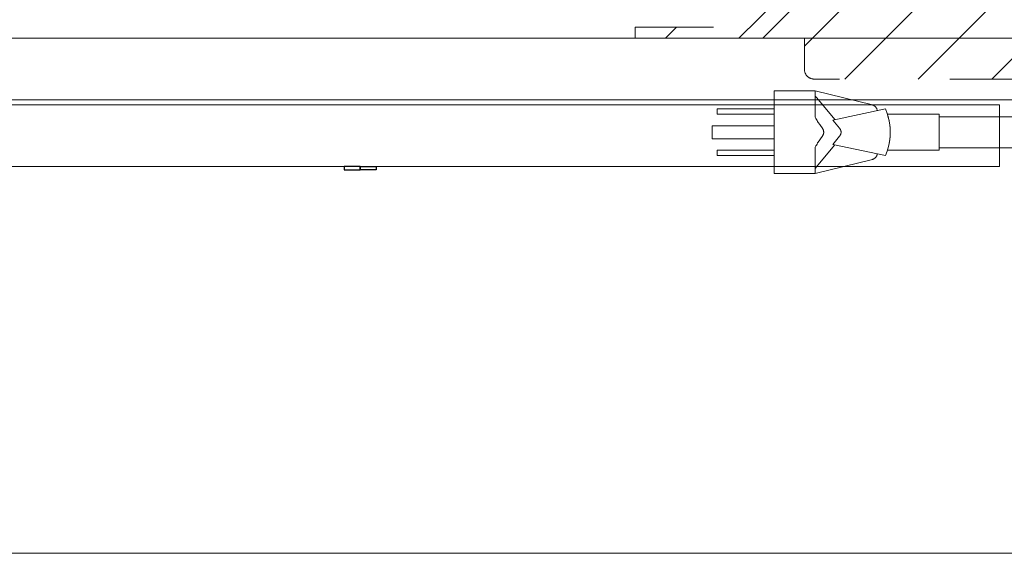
# Model space of a CAD drawing. Header units: inches. Extents: x -463 to -294, y -230 to 12.
# Tile 18 of 68: x -389.08 to -377.16, y -3.06 to 3.4. Entities that reach past the tile are written whole.
import ezdxf

# ---------------------------------------------------------------- set-up
doc = ezdxf.new("R2010")
doc.units = ezdxf.units.IN
doc.header["$LTSCALE"] = 32
doc.header["$MEASUREMENT"] = 0
doc.linetypes.add('Dash Style-1', pattern=[0.083328, 0.041656, -0.041672])
for name, color, linetype, lineweight in [('DashLine', 7, 'Dash Style-1', 13), ('DashLineFill', 7, 'Dash Style-1', 13), ('Drawing', 7, 'Continuous', 18), ('Metal-Black', 7, 'Continuous', 18), ('None', 7, 'Continuous', 18), ('SolidLine', 7, 'Continuous', 15), ('Wood_1-H', 7, 'Continuous', 13), ('Wood_1-V', 7, 'Continuous', 13)]:
    doc.layers.add(name, color=color, linetype=linetype, lineweight=lineweight)
doc.layers.add('GrainArrowClass', color=7, linetype='Continuous', lineweight=25, true_color=0x888888)
doc.layers.add('Metal_Black', color=7, linetype='Continuous', lineweight=13, true_color=0x4c4c4c)

# ---------------------------------------------------------------- blocks, each defined once
blk = doc.blocks.new('1BP8DW-Leveler (2D)')
at = {"layer": 'DashLine', "flags": 128}
for points in [[(0.625, 0), (0.622, -0.061), (0.613, -0.122), (0.598, -0.181), (0.577, -0.239), (0.551, -0.295), (0.52, -0.347), (0.483, -0.396), (0.442, -0.442), (0.396, -0.483), (0.347, -0.52), (0.295, -0.551), (0.239, -0.577), (0.181, -0.598), (0.122, -0.613), (0.061, -0.622), (0, -0.625), (-0.061, -0.622), (-0.122, -0.613), (-0.181, -0.598), (-0.239, -0.577), (-0.295, -0.551), (-0.347, -0.52), (-0.396, -0.483), (-0.442, -0.442), (-0.483, -0.396), (-0.52, -0.347), (-0.551, -0.295), (-0.577, -0.239), (-0.598, -0.181), (-0.613, -0.122), (-0.622, -0.061), (-0.625, 0), (-0.622, 0.061), (-0.613, 0.122), (-0.598, 0.181), (-0.577, 0.239), (-0.551, 0.295), (-0.52, 0.347), (-0.483, 0.396), (-0.442, 0.442), (-0.396, 0.483), (-0.347, 0.52), (-0.295, 0.551), (-0.239, 0.577), (-0.181, 0.598), (-0.122, 0.613), (-0.061, 0.622), (0, 0.625), (0.061, 0.622), (0.122, 0.613), (0.181, 0.598), (0.239, 0.577), (0.295, 0.551), (0.347, 0.52), (0.396, 0.483), (0.442, 0.442), (0.483, 0.396), (0.52, 0.347), (0.551, 0.295), (0.577, 0.239), (0.598, 0.181), (0.613, 0.122), (0.622, 0.061)], [(0, 0.156), (0.015, 0.155), (0.03, 0.153), (0.045, 0.15), (0.06, 0.144), (0.074, 0.138), (0.087, 0.13), (0.099, 0.121), (0.11, 0.11), (0.121, 0.099), (0.13, 0.087), (0.138, 0.074), (0.144, 0.06), (0.15, 0.045), (0.153, 0.03), (0.155, 0.015), (0.156, 0), (0.155, -0.015), (0.153, -0.03), (0.15, -0.045), (0.144, -0.06), (0.138, -0.074), (0.13, -0.087), (0.121, -0.099), (0.11, -0.11), (0.099, -0.121), (0.087, -0.13), (0.074, -0.138), (0.06, -0.144), (0.045, -0.15), (0.03, -0.153), (0.015, -0.155), (0, -0.156), (-0.015, -0.155), (-0.03, -0.153), (-0.045, -0.15), (-0.06, -0.144), (-0.074, -0.138), (-0.087, -0.13), (-0.099, -0.121), (-0.11, -0.11), (-0.121, -0.099), (-0.13, -0.087), (-0.138, -0.074), (-0.144, -0.06), (-0.15, -0.045), (-0.153, -0.03), (-0.155, -0.015), (-0.156, 0), (-0.155, 0.015), (-0.153, 0.03), (-0.15, 0.045), (-0.144, 0.06), (-0.138, 0.074), (-0.13, 0.087), (-0.121, 0.099), (-0.11, 0.11), (-0.099, 0.121), (-0.087, 0.13), (-0.074, 0.138), (-0.06, 0.144), (-0.045, 0.15), (-0.03, 0.153), (-0.015, 0.155)], [(0, 0.094), (-0.081, 0.047), (-0.081, -0.047), (0, -0.094), (0.081, -0.047), (0.081, 0.047)]]:
    blk.add_lwpolyline(points, close=True, dxfattribs=at)
blk = doc.blocks.new('Group-10')
at = {"layer": 'Metal_Black', "color": 7}
for points, knots in [([(2.54, 1.846), (2.569, 1.846), (2.625, 1.829), (2.667, 1.79), (2.693, 1.733), (2.693, 1.667), (2.678, 1.624), (2.652, 1.591), (2.615, 1.571), (2.568, 1.558), (2.51, 1.552), (2.449, 1.552), (2.361, 1.561), (2.289, 1.602), (2.252, 1.643), (2.232, 1.7), (2.232, 1.752), (2.235, 1.777), (2.239, 1.8), (2.246, 1.814), (2.25, 1.82), (2.254, 1.822), (2.259, 1.824), (2.273, 1.824), (2.292, 1.824), (2.294, 1.818), (2.294, 1.811), (2.289, 1.798), (2.283, 1.779), (2.28, 1.752), (2.28, 1.702), (2.305, 1.656), (2.35, 1.626), (2.409, 1.613), (2.44, 1.611), (2.435, 1.621), (2.424, 1.643), (2.416, 1.67), (2.411, 1.7), (2.411, 1.753), (2.431, 1.803), (2.466, 1.833), (2.512, 1.846), (2.54, 1.846)], [0, 0, 0, 0.047284, 0.094569, 0.141853, 0.189137, 0.222912, 0.256686, 0.290461, 0.324235, 0.35801, 0.391784, 0.42357, 0.487141, 0.518927, 0.550713, 0.582499, 0.593093, 0.603687, 0.61428, 0.624874, 0.635468, 0.646062, 0.656655, 0.684464, 0.710949, 0.724191, 0.737433, 0.750675, 0.763918, 0.77716, 0.803647, 0.830135, 0.856622, 0.883109, 0.883109, 0.892179, 0.901248, 0.910318, 0.919387, 0.93954, 0.959693, 0.979847, 1, 1, 1]), ([(2.545, 1.787), (2.527, 1.787), (2.494, 1.779), (2.47, 1.759), (2.459, 1.729), (2.459, 1.693), (2.462, 1.667), (2.47, 1.643), (2.481, 1.622), (2.488, 1.613), (2.532, 1.613), (2.592, 1.624), (2.628, 1.646), (2.643, 1.678), (2.643, 1.722), (2.627, 1.755), (2.599, 1.776), (2.564, 1.787), (2.545, 1.787)], [0, 0, 0, 0.044843, 0.089687, 0.13453, 0.179374, 0.20352, 0.227667, 0.251813, 0.27596, 0.27596, 0.366465, 0.45697, 0.547475, 0.63798, 0.728485, 0.81899, 0.909495, 1, 1, 1]), ([(2.663, 1.514), (2.671, 1.518), (2.68, 1.52), (2.686, 1.514), (2.687, 1.5), (2.687, 1.48), (2.687, 1.465), (2.684, 1.457), (2.68, 1.454), (2.676, 1.452), (2.588, 1.402), (2.499, 1.352), (2.588, 1.302), (2.676, 1.252), (2.68, 1.251), (2.684, 1.245), (2.687, 1.239), (2.687, 1.224), (2.687, 1.204), (2.685, 1.185), (2.671, 1.188), (2.663, 1.191), (2.561, 1.253), (2.459, 1.315), (2.359, 1.256), (2.259, 1.197), (2.252, 1.193), (2.238, 1.191), (2.235, 1.21), (2.235, 1.234), (2.237, 1.247), (2.239, 1.254), (2.245, 1.258), (2.246, 1.26), (2.33, 1.308), (2.414, 1.356), (2.33, 1.404), (2.246, 1.452), (2.245, 1.454), (2.239, 1.455), (2.237, 1.463), (2.235, 1.474), (2.235, 1.496), (2.238, 1.515), (2.252, 1.513), (2.259, 1.509), (2.358, 1.451), (2.457, 1.393), (2.56, 1.454), (2.663, 1.514)], [0, 0, 0, 0.005797, 0.011593, 0.01739, 0.023187, 0.027776, 0.031157, 0.034538, 0.03792, 0.03792, 0.121199, 0.121199, 0.204479, 0.204479, 0.20786, 0.211241, 0.214623, 0.219212, 0.225008, 0.236602, 0.242398, 0.242398, 0.326423, 0.326423, 0.407782, 0.407782, 0.413578, 0.425171, 0.430968, 0.435937, 0.440905, 0.445874, 0.450842, 0.450842, 0.634953, 0.634953, 0.819063, 0.819063, 0.824031, 0.829, 0.833968, 0.838937, 0.843905, 0.853843, 0.858811, 0.858811, 0.927786, 0.927786, 1, 1, 1]), ([(2.368, 1.159), (2.403, 1.159), (2.457, 1.137), (2.494, 1.096), (2.516, 1.037), (2.516, 0.97), (2.516, 0.945), (2.596, 0.945), (2.68, 0.945), (2.684, 0.941), (2.686, 0.934), (2.687, 0.923), (2.687, 0.906), (2.686, 0.895), (2.684, 0.888), (2.68, 0.884), (2.47, 0.884), (2.25, 0.884), (2.237, 0.899), (2.237, 0.956), (2.237, 1.019), (2.241, 1.045), (2.248, 1.081), (2.27, 1.118), (2.302, 1.146), (2.344, 1.159), (2.368, 1.159)], [0, 0, 0, 0.066268, 0.132535, 0.198803, 0.26507, 0.303966, 0.303966, 0.429297, 0.43506, 0.440822, 0.446584, 0.452347, 0.456957, 0.461567, 0.466177, 0.470786, 0.728938, 0.745073, 0.761208, 0.845107, 0.870922, 0.896738, 0.922553, 0.948369, 0.974184, 1, 1, 1]), ([(2.374, 1.096), (2.346, 1.096), (2.309, 1.076), (2.293, 1.046), (2.287, 1.015), (2.287, 0.972), (2.287, 0.945), (2.377, 0.945), (2.466, 0.945), (2.466, 0.972), (2.466, 1.024), (2.453, 1.061), (2.427, 1.085), (2.394, 1.096), (2.374, 1.096)], [0, 0, 0, 0.053098, 0.106195, 0.159293, 0.212391, 0.297937, 0.297937, 0.584068, 0.584068, 0.669615, 0.752211, 0.834807, 0.917404, 1, 1, 1]), ([(2.676, 0.821), (2.68, 0.821), (2.684, 0.819), (2.686, 0.812), (2.687, 0.799), (2.687, 0.78), (2.686, 0.769), (2.684, 0.762), (2.678, 0.758), (2.673, 0.756), (2.62, 0.736), (2.568, 0.716), (2.549, 0.708), (2.52, 0.694), (2.497, 0.671), (2.486, 0.642), (2.486, 0.602), (2.486, 0.583), (2.581, 0.583), (2.68, 0.583), (2.684, 0.579), (2.686, 0.572), (2.687, 0.561), (2.687, 0.544), (2.686, 0.533), (2.684, 0.526), (2.68, 0.522), (2.469, 0.522), (2.248, 0.522), (2.237, 0.537), (2.237, 0.592), (2.237, 0.657), (2.239, 0.679), (2.241, 0.688), (2.245, 0.714), (2.265, 0.755), (2.294, 0.78), (2.333, 0.795), (2.377, 0.795), (2.414, 0.782), (2.442, 0.76), (2.46, 0.727), (2.468, 0.708), (2.473, 0.719), (2.488, 0.738), (2.508, 0.753), (2.536, 0.766), (2.553, 0.773), (2.602, 0.793), (2.651, 0.814), (2.663, 0.819), (2.675, 0.821), (2.676, 0.821)], [0, 0, 0, 0.004018, 0.008035, 0.012053, 0.01607, 0.020088, 0.024105, 0.028123, 0.03214, 0.03214, 0.070951, 0.070951, 0.084634, 0.098317, 0.112001, 0.125684, 0.138745, 0.138745, 0.202807, 0.205295, 0.207782, 0.21027, 0.212758, 0.214748, 0.216739, 0.218729, 0.220719, 0.332671, 0.339637, 0.346603, 0.391882, 0.407555, 0.423229, 0.423229, 0.466696, 0.510164, 0.553631, 0.597099, 0.640566, 0.684033, 0.727501, 0.770968, 0.770968, 0.798042, 0.825115, 0.852188, 0.879262, 0.879262, 0.958132, 0.958132, 0.979066, 1, 1, 1]), ([(2.363, 0.732), (2.335, 0.732), (2.3, 0.708), (2.291, 0.681), (2.289, 0.671), (2.287, 0.649), (2.287, 0.608), (2.287, 0.583), (2.363, 0.583), (2.438, 0.583), (2.438, 0.612), (2.438, 0.664), (2.427, 0.697), (2.405, 0.721), (2.377, 0.732), (2.363, 0.732)], [0, 0, 0, 0.142515, 0.285031, 0.285031, 0.330993, 0.376955, 0.445899, 0.445899, 0.655281, 0.655281, 0.734439, 0.800829, 0.867219, 0.93361, 1, 1, 1]), ([(2.556, 0.455), (2.579, 0.455), (2.614, 0.444), (2.643, 0.425), (2.663, 0.397), (2.686, 0.348), (2.686, 0.241), (2.686, 0.174), (2.675, 0.159), (2.461, 0.159), (2.248, 0.159), (2.237, 0.174), (2.237, 0.232), (2.237, 0.324), (2.254, 0.375), (2.281, 0.409), (2.324, 0.427), (2.366, 0.427), (2.396, 0.42), (2.42, 0.405), (2.44, 0.381), (2.446, 0.368), (2.449, 0.386), (2.468, 0.418), (2.496, 0.442), (2.534, 0.455), (2.556, 0.455)], [0, 0, 0, 0.031455, 0.06291, 0.094366, 0.125821, 0.188731, 0.266159, 0.275837, 0.285516, 0.435531, 0.44521, 0.454888, 0.521427, 0.574659, 0.627891, 0.681123, 0.734355, 0.762747, 0.791139, 0.819531, 0.847924, 0.847924, 0.885943, 0.923962, 0.961981, 1, 1, 1]), ([(2.357, 0.366), (2.341, 0.366), (2.315, 0.357), (2.296, 0.337), (2.287, 0.305), (2.287, 0.25), (2.287, 0.218), (2.359, 0.218), (2.431, 0.218), (2.431, 0.253), (2.431, 0.309), (2.42, 0.338), (2.4, 0.357), (2.372, 0.366), (2.357, 0.366)], [0, 0, 0, 0.074499, 0.148998, 0.223496, 0.297995, 0.395417, 0.395417, 0.61891, 0.61891, 0.724928, 0.793696, 0.862464, 0.931232, 1, 1, 1]), ([(2.56, 0.392), (2.54, 0.392), (2.51, 0.379), (2.49, 0.355), (2.479, 0.318), (2.479, 0.254), (2.479, 0.218), (2.557, 0.218), (2.636, 0.218), (2.636, 0.262), (2.636, 0.346), (2.608, 0.379), (2.579, 0.392), (2.56, 0.392)], [0, 0, 0, 0.079156, 0.158312, 0.237468, 0.316624, 0.419526, 0.419526, 0.643799, 0.643799, 0.767809, 0.883905, 0.941952, 1, 1, 1]), ([(2.662, 0.084), (2.669, 0.084), (2.683, 0.081), (2.686, 0.072), (2.686, -0.047), (2.686, -0.166), (2.684, -0.169), (2.678, -0.173), (2.669, -0.175), (2.656, -0.175), (2.647, -0.173), (2.641, -0.171), (2.638, -0.166), (2.638, -0.117), (2.638, -0.07), (2.468, -0.07), (2.298, -0.07), (2.324, -0.113), (2.35, -0.156), (2.352, -0.162), (2.353, -0.171), (2.35, -0.175), (2.339, -0.177), (2.326, -0.177), (2.317, -0.177), (2.311, -0.175), (2.307, -0.171), (2.305, -0.167), (2.272, -0.116), (2.239, -0.064), (2.237, -0.062), (2.237, -0.059), (2.235, -0.053), (2.235, -0.036), (2.235, -0.018), (2.239, -0.012), (2.243, -0.011), (2.441, -0.011), (2.638, -0.011), (2.638, 0.03), (2.638, 0.074), (2.641, 0.078), (2.647, 0.082), (2.656, 0.084), (2.662, 0.084)], [0, 0, 0, 0.00261, 0.007831, 0.010441, 0.176195, 0.178805, 0.181415, 0.184026, 0.186636, 0.188594, 0.190551, 0.192509, 0.194467, 0.244389, 0.244389, 0.424498, 0.424498, 0.47805, 0.47805, 0.484241, 0.490432, 0.496622, 0.502813, 0.507071, 0.510941, 0.514811, 0.518682, 0.518682, 0.576295, 0.576295, 0.578743, 0.58119, 0.583638, 0.590247, 0.593184, 0.596122, 0.599059, 0.911881, 0.911881, 0.976501, 0.982376, 0.988251, 0.994125, 1, 1, 1])]:
    blk.add_open_spline(points, degree=2, knots=knots, dxfattribs=at)
blk = doc.blocks.new('1BRPX6-Util_Bkt_Sm-N (2D)')
at = {"layer": 'DashLineFill', "linetype": 'Continuous', "lineweight": 13}
h = blk.add_hatch(dxfattribs=at)
h.set_pattern_fill('Steel', color=253, style=0, pattern_type=2)
h.set_pattern_definition([(45, (0, 0), (-1.613, 1.9357), []), (45, (-1.0608, 1.0608), (-0.472346, 0.41676), [])])
edge = h.paths.add_edge_path()
edge.add_line((-4.469, 4.413), (-3.13, 4.413))
edge.add_line((-3.13, 4.413), (-3.13, -1.854))
edge.add_line((-3.13, -1.854), (-4.469, -1.854))
edge.add_line((-4.469, -1.854), (-4.469, -1.988))
edge.add_line((-4.469, -1.988), (-2.421, -1.988))
edge.add_line((-2.421, -1.988), (-2.421, -2.366))
edge.add_arc((-2.303, -2.366), 0.118, 180, 270)
edge.add_line((-2.303, -2.484), (2.303, -2.484))
edge.add_arc((2.303, -2.366), 0.118, 270, 360)
edge.add_line((2.421, -2.366), (2.421, -1.988))
edge.add_line((2.421, -1.988), (4.469, -1.988))
edge.add_line((4.469, -1.988), (4.469, -1.854))
edge.add_line((4.469, -1.854), (3.13, -1.854))
edge.add_line((3.13, -1.854), (3.13, 4.413))
edge.add_line((3.13, 4.413), (4.469, 4.413))
edge.add_line((4.469, 4.413), (4.469, 4.547))
edge.add_line((4.469, 4.547), (2.421, 4.547))
edge.add_line((2.421, 4.547), (2.421, 4.925))
edge.add_arc((2.303, 4.925), 0.118, 0, 90)
edge.add_line((2.303, 5.043), (-2.303, 5.043))
edge.add_arc((-2.303, 4.925), 0.118, 90, 180)
edge.add_line((-2.421, 4.925), (-2.421, 4.547))
edge.add_line((-2.421, 4.547), (-4.469, 4.547))
edge.add_line((-4.469, 4.547), (-4.469, 4.413))
at = {"layer": 'DashLineFill', "flags": 128}
blk.add_lwpolyline([(-4.469, 4.413), (-3.13, 4.413), (-3.13, -1.854), (-4.469, -1.854), (-4.469, -1.988), (-2.421, -1.988), (-2.421, -2.366, 0.414214), (-2.303, -2.484), (2.303, -2.484, 0.414214), (2.421, -2.366), (2.421, -1.988), (4.469, -1.988), (4.469, -1.854), (3.13, -1.854), (3.13, 4.413), (4.469, 4.413), (4.469, 4.547), (2.421, 4.547), (2.421, 4.925, 0.414214), (2.303, 5.043), (-2.303, 5.043, 0.414214), (-2.421, 4.925), (-2.421, 4.547), (-4.469, 4.547)], format="xyb", close=True, dxfattribs=at)
at = {"layer": 'SolidLine', "flags": 128}
for points in [[(-2.736, 3.419), (-2.749, 3.419), (-2.761, 3.421), (-2.774, 3.424), (-2.785, 3.429), (-2.797, 3.434), (-2.808, 3.44), (-2.818, 3.448), (-2.827, 3.456), (-2.836, 3.466), (-2.843, 3.476), (-2.85, 3.487), (-2.855, 3.498), (-2.859, 3.51), (-2.862, 3.522), (-2.864, 3.535), (-2.865, 3.547), (-2.864, 3.56), (-2.862, 3.572), (-2.859, 3.585), (-2.855, 3.596), (-2.85, 3.608), (-2.843, 3.619), (-2.836, 3.629), (-2.827, 3.638), (-2.818, 3.647), (-2.808, 3.654), (-2.797, 3.661), (-2.785, 3.666), (-2.774, 3.67), (-2.761, 3.673), (-2.749, 3.675), (-2.736, 3.676), (-2.724, 3.675), (-2.711, 3.673), (-2.699, 3.67), (-2.687, 3.666), (-2.676, 3.661), (-2.665, 3.654), (-2.655, 3.647), (-2.645, 3.638), (-2.637, 3.629), (-2.629, 3.619), (-2.623, 3.608), (-2.618, 3.596), (-2.613, 3.585), (-2.61, 3.572), (-2.608, 3.56), (-2.608, 3.547), (-2.608, 3.535), (-2.61, 3.522), (-2.613, 3.51), (-2.618, 3.498), (-2.623, 3.487), (-2.629, 3.476), (-2.637, 3.466), (-2.645, 3.456), (-2.655, 3.448), (-2.665, 3.44), (-2.676, 3.434), (-2.687, 3.429), (-2.699, 3.424), (-2.711, 3.421), (-2.724, 3.419)], [(2.736, 3.419), (2.724, 3.419), (2.711, 3.421), (2.699, 3.424), (2.687, 3.429), (2.676, 3.434), (2.665, 3.44), (2.655, 3.448), (2.645, 3.456), (2.637, 3.466), (2.629, 3.476), (2.623, 3.487), (2.618, 3.498), (2.613, 3.51), (2.61, 3.522), (2.608, 3.535), (2.608, 3.547), (2.608, 3.56), (2.61, 3.572), (2.613, 3.585), (2.618, 3.596), (2.623, 3.608), (2.629, 3.619), (2.637, 3.629), (2.645, 3.638), (2.655, 3.647), (2.665, 3.654), (2.676, 3.661), (2.687, 3.666), (2.699, 3.67), (2.711, 3.673), (2.724, 3.675), (2.736, 3.676), (2.749, 3.675), (2.761, 3.673), (2.774, 3.67), (2.785, 3.666), (2.797, 3.661), (2.808, 3.654), (2.818, 3.647), (2.827, 3.638), (2.836, 3.629), (2.843, 3.619), (2.85, 3.608), (2.855, 3.596), (2.859, 3.585), (2.862, 3.572), (2.864, 3.56), (2.865, 3.547), (2.864, 3.535), (2.862, 3.522), (2.859, 3.51), (2.855, 3.498), (2.85, 3.487), (2.843, 3.476), (2.836, 3.466), (2.827, 3.456), (2.818, 3.448), (2.808, 3.44), (2.797, 3.434), (2.785, 3.429), (2.774, 3.424), (2.761, 3.421), (2.749, 3.419)], [(-2.736, -0.86), (-2.724, -0.86), (-2.711, -0.862), (-2.699, -0.865), (-2.687, -0.869), (-2.676, -0.875), (-2.665, -0.881), (-2.655, -0.889), (-2.645, -0.897), (-2.637, -0.907), (-2.629, -0.917), (-2.623, -0.928), (-2.618, -0.939), (-2.613, -0.951), (-2.61, -0.963), (-2.608, -0.976), (-2.608, -0.988), (-2.608, -1.001), (-2.61, -1.013), (-2.613, -1.025), (-2.618, -1.037), (-2.623, -1.049), (-2.629, -1.06), (-2.637, -1.07), (-2.645, -1.079), (-2.655, -1.088), (-2.665, -1.095), (-2.676, -1.102), (-2.687, -1.107), (-2.699, -1.111), (-2.711, -1.114), (-2.724, -1.116), (-2.736, -1.117), (-2.749, -1.116), (-2.761, -1.114), (-2.774, -1.111), (-2.785, -1.107), (-2.797, -1.102), (-2.808, -1.095), (-2.818, -1.088), (-2.827, -1.079), (-2.836, -1.07), (-2.843, -1.06), (-2.85, -1.049), (-2.855, -1.037), (-2.859, -1.025), (-2.862, -1.013), (-2.864, -1.001), (-2.865, -0.988), (-2.864, -0.976), (-2.862, -0.963), (-2.859, -0.951), (-2.855, -0.939), (-2.85, -0.928), (-2.843, -0.917), (-2.836, -0.907), (-2.827, -0.897), (-2.818, -0.889), (-2.808, -0.881), (-2.797, -0.875), (-2.785, -0.869), (-2.774, -0.865), (-2.761, -0.862), (-2.749, -0.86)], [(2.736, -0.86), (2.749, -0.86), (2.761, -0.862), (2.774, -0.865), (2.785, -0.869), (2.797, -0.875), (2.808, -0.881), (2.818, -0.889), (2.827, -0.897), (2.836, -0.907), (2.843, -0.917), (2.85, -0.928), (2.855, -0.939), (2.859, -0.951), (2.862, -0.963), (2.864, -0.976), (2.865, -0.988), (2.864, -1.001), (2.862, -1.013), (2.859, -1.025), (2.855, -1.037), (2.85, -1.049), (2.843, -1.06), (2.836, -1.07), (2.827, -1.079), (2.818, -1.088), (2.808, -1.095), (2.797, -1.102), (2.785, -1.107), (2.774, -1.111), (2.761, -1.114), (2.749, -1.116), (2.736, -1.117), (2.724, -1.116), (2.711, -1.114), (2.699, -1.111), (2.687, -1.107), (2.676, -1.102), (2.665, -1.095), (2.655, -1.088), (2.645, -1.079), (2.637, -1.07), (2.629, -1.06), (2.623, -1.049), (2.618, -1.037), (2.613, -1.025), (2.61, -1.013), (2.608, -1.001), (2.608, -0.988), (2.608, -0.976), (2.61, -0.963), (2.613, -0.951), (2.618, -0.939), (2.623, -0.928), (2.629, -0.917), (2.637, -0.907), (2.645, -0.897), (2.655, -0.889), (2.665, -0.881), (2.676, -0.875), (2.687, -0.869), (2.699, -0.865), (2.711, -0.862), (2.724, -0.86)]]:
    blk.add_lwpolyline(points, close=True, dxfattribs=at)
at = {"layer": 'Metal-Black', "color": 7}
for p in [(2.736, 3.547), (-2.736, -0.982)]:
    blk.add_blockref('1BP8DW-Leveler (2D)', p, dxfattribs=at)
at = {"layer": 'Metal_Black', "color": 7}
blk.add_blockref('Group-10', (0, 0), dxfattribs=at)
blk = doc.blocks.new('GrainArrow-V')
at = {"layer": 'GrainArrowClass'}
for points in [[(-0.21, 0.02), (-0.21, -0.02), (-0.016, -0.02), (-0.016, 0.02), (-0.21, 0.02)], [(-0.21, 0.02), (-0.21, -0.02), (-0.016, -0.02), (-0.016, 0.02), (-0.21, 0.02)], [(-0.21, 0.02), (-0.21, -0.02), (-0.016, -0.02), (-0.016, 0.02), (-0.21, 0.02)], [(-0.21, 0.02), (-0.21, -0.02), (-0.016, -0.02), (-0.016, 0.02), (-0.21, 0.02)], [(-0.016, 0.02), (-0.016, -0.02), (-0.016, -0.02), (-0.016, 0.02), (-0.016, 0.02)], [(-0.016, 0.02), (-0.016, -0.02), (-0.016, -0.02), (-0.016, 0.02), (-0.016, 0.02)], [(0.178, 0.02), (0.178, -0.02), (-0.016, -0.02), (-0.016, 0.02), (0.178, 0.02)], [(0.178, 0.02), (0.178, -0.02), (-0.016, -0.02), (-0.016, 0.02), (0.178, 0.02)], [(0.178, 0.02), (0.178, -0.02), (-0.016, -0.02), (-0.016, 0.02), (0.178, 0.02)], [(0.178, 0.02), (0.178, -0.02), (-0.016, -0.02), (-0.016, 0.02), (0.178, 0.02)]]:
    blk.add_lwpolyline(points, dxfattribs=at)
blk = doc.blocks.new('Group-24')
at = {"layer": 'Wood_1-H'}
for points in [[(-33.21, 17.344), (-17.761, 17.344), (-17.761, 16.596), (-33.21, 16.596), (-33.21, 17.344)], [(-33.21, 17.344), (-17.761, 17.344), (-17.761, 16.596), (-33.21, 16.596), (-33.21, 17.344)], [(-33.21, 17.344), (-33.21, 17.344), (-17.761, 17.344), (-17.761, 17.344), (-33.21, 17.344)], [(-29.918, 17.403), (28.31, 17.403)], [(28.31, 17.403), (-29.918, 17.403)], [(-29.918, 17.403), (28.31, 17.403), (28.31, 17.403), (-29.918, 17.403)], [(-17.761, 17.344), (-17.761, 17.344), (-17.761, 16.596), (-17.761, 16.596), (-17.761, 17.344)], [(-17.761, 16.596), (-17.761, 16.596), (-33.21, 16.596), (-33.21, 16.596), (-17.761, 16.596)]]:
    blk.add_lwpolyline(points, dxfattribs=at)
at = {"layer": 'Wood_1-V'}
for points in [[(-32.895, 18.151), (-2.509, 18.151), (-2.509, 17.403), (-32.895, 17.403), (-32.895, 18.151)], [(-32.895, 18.151), (-2.509, 18.151), (-2.509, 17.403), (-32.895, 17.403), (-32.895, 18.151)], [(-32.895, 18.151), (-32.895, 18.151), (-2.509, 18.151), (-2.509, 18.151), (-32.895, 18.151)], [(-2.509, 17.403), (-2.509, 17.403), (-32.895, 17.403), (-32.895, 17.403), (-2.509, 17.403)]]:
    blk.add_lwpolyline(points, dxfattribs=at)
at = {"layer": 'DashLine', "color": 7}
blk.add_blockref('1BRPX6-Util_Bkt_Sm-N (2D)', (-17.702, 20.139), dxfattribs=at)
at = {"layer": 'Wood_1-H', "color": 7}
blk.add_blockref('GrainArrow-V', (-25.485, 16.576), dxfattribs=at)
blk = doc.blocks.new('Group-58')
at = {"layer": 'SolidLine'}
for p, q in [((-9.206, 0.523), (-9.706, 0.523)), ((-9.706, 0.523), (-9.706, -0.477)), ((-9.206, 0.523), (-9.206, 0.203)), ((-8.515, 0.352), (-9.206, 0.523)), ((-9.206, 0.46), (-9.201, 0.454)), ((-9.194, 0.445), (-9.201, 0.454)), ((-9.187, 0.437), (-9.194, 0.445)), ((-8.968, 0.176), (-9.187, 0.437)), ((-10.393, 0.304), (-10.393, 0.241)), ((-9.706, 0.304), (-10.393, 0.304)), ((-9.706, 0.241), (-10.393, 0.241)), ((-8.357, 0.304), (-8.995, 0.17)), ((-8.509, 0.35), (-8.515, 0.352)), ((-8.503, 0.348), (-8.509, 0.35)), ((-8.497, 0.345), (-8.503, 0.348)), ((-8.492, 0.342), (-8.497, 0.345)), ((-8.486, 0.338), (-8.492, 0.342)), ((-8.481, 0.334), (-8.486, 0.338)), ((-8.477, 0.329), (-8.481, 0.334)), ((-8.472, 0.324), (-8.477, 0.329)), ((-8.469, 0.319), (-8.472, 0.324)), ((-8.465, 0.313), (-8.469, 0.319)), ((-8.462, 0.308), (-8.465, 0.313)), ((-8.46, 0.302), (-8.462, 0.308)), ((-8.458, 0.295), (-8.46, 0.302)), ((-8.457, 0.289), (-8.458, 0.295)), ((-8.456, 0.283), (-8.457, 0.289)), ((-8.336, 0.25), (-8.357, 0.304)), ((-8.333, 0.241), (-8.336, 0.25)), ((-8.32, 0.194), (-8.336, 0.25)), ((-7.706, 0.241), (-8.333, 0.241)), ((-8.333, 0.24), (-8.333, 0.241)), ((-8.333, 0.24), (-8.33, 0.231)), ((-7.706, 0.241), (-7.706, -0.196)), ((-9.206, 0.203), (-9.199, 0.189)), ((-9.199, 0.189), (-9.192, 0.178)), ((-9.192, 0.178), (-9.185, 0.166)), ((-9.178, 0.153), (-9.185, 0.166)), ((-9.17, 0.141), (-9.178, 0.153)), ((-9.17, 0.141), (-9.153, 0.116)), ((-8.995, 0.17), (-8.911, 0.07)), ((-8.328, 0.225), (-8.33, 0.231)), ((-8.327, 0.221), (-8.328, 0.225)), ((-8.326, 0.217), (-8.327, 0.221)), ((-8.324, 0.212), (-8.326, 0.217)), ((-8.324, 0.212), (-8.322, 0.202)), ((-8.322, 0.202), (-8.32, 0.195)), ((-8.32, 0.194), (-8.319, 0.19)), ((-8.319, 0.19), (-8.32, 0.194)), ((-8.308, 0.138), (-8.32, 0.194)), ((-8.316, 0.177), (-8.319, 0.19)), ((-8.316, 0.177), (-8.313, 0.163)), ((-8.31, 0.148), (-8.313, 0.163)), ((-8.31, 0.148), (-8.308, 0.139)), ((-8.306, 0.124), (-8.308, 0.138)), ((-8.301, 0.08), (-8.308, 0.138)), ((-8.308, 0.137), (-8.307, 0.135)), ((-8.306, 0.124), (-8.304, 0.115)), ((-4.526, 0.21), (-7.706, 0.21)), ((-9.706, 0.101), (-10.456, 0.101)), ((-10.456, 0.101), (-10.456, -0.056)), ((-9.153, 0.116), (-9.135, 0.09)), ((-9.12, 0.07), (-9.135, 0.09)), ((-9.118, 0.067), (-9.12, 0.07)), ((-9.118, 0.067), (-9.115, 0.063)), ((-9.113, 0.058), (-9.115, 0.063)), ((-9.113, 0.058), (-9.111, 0.055)), ((-9.11, 0.052), (-9.111, 0.055)), ((-9.108, 0.046), (-9.11, 0.052)), ((-9.107, 0.043), (-9.108, 0.046)), ((-9.108, -0.001), (-9.107, 0.002)), ((-9.106, 0.039), (-9.107, 0.043)), ((-9.107, 0.002), (-9.106, 0.006)), ((-9.105, 0.036), (-9.106, 0.039)), ((-9.106, 0.006), (-9.105, 0.009)), ((-9.105, 0.033), (-9.105, 0.036)), ((-9.104, 0.029), (-9.105, 0.033)), ((-9.105, 0.012), (-9.104, 0.016)), ((-9.105, 0.009), (-9.105, 0.012)), ((-9.104, 0.026), (-9.104, 0.029)), ((-9.104, 0.023), (-9.104, 0.026)), ((-9.104, 0.019), (-9.104, 0.023)), ((-9.104, 0.016), (-9.104, 0.019)), ((-8.909, 0.067), (-8.911, 0.07)), ((-8.909, 0.067), (-8.907, 0.064)), ((-8.907, 0.064), (-8.905, 0.061)), ((-8.905, 0.061), (-8.903, 0.058)), ((-8.902, 0.055), (-8.903, 0.058)), ((-8.902, 0.055), (-8.9, 0.052)), ((-8.9, 0.052), (-8.899, 0.049)), ((-8.897, 0.046), (-8.899, 0.049)), ((-8.896, 0.043), (-8.897, 0.046)), ((-8.896, 0.002), (-8.897, -0.001)), ((-8.896, 0.043), (-8.896, 0.039)), ((-8.896, 0.039), (-8.895, 0.036)), ((-8.895, 0.009), (-8.896, 0.006)), ((-8.896, 0.006), (-8.896, 0.002)), ((-8.894, 0.033), (-8.895, 0.036)), ((-8.894, 0.012), (-8.895, 0.009)), ((-8.894, 0.029), (-8.894, 0.033)), ((-8.894, 0.029), (-8.894, 0.026)), ((-8.894, 0.026), (-8.894, 0.023)), ((-8.894, 0.023), (-8.894, 0.019)), ((-8.894, 0.016), (-8.894, 0.019)), ((-8.894, 0.016), (-8.894, 0.012)), ((-8.303, 0.106), (-8.304, 0.115)), ((-8.302, 0.097), (-8.303, 0.106)), ((-8.301, 0.08), (-8.302, 0.097)), ((-8.301, 0.079), (-8.301, 0.08)), ((-8.301, 0.08), (-8.298, 0.023)), ((-8.3, 0.07), (-8.301, 0.079)), ((-8.301, -0.035), (-8.298, 0.023)), ((-8.299, 0.061), (-8.3, 0.07)), ((-8.299, 0.051), (-8.299, 0.061)), ((-8.299, 0.042), (-8.299, 0.051)), ((-8.298, 0.032), (-8.299, 0.042)), ((-8.299, 0.003), (-8.298, 0.013)), ((-8.299, -0.006), (-8.299, 0.003)), ((-8.298, 0.023), (-8.298, 0.032)), ((-8.298, 0.013), (-8.298, 0.023)), ((-9.706, -0.056), (-10.456, -0.056)), ((-9.185, -0.121), (-9.178, -0.108)), ((-9.17, -0.096), (-9.178, -0.108)), ((-9.17, -0.096), (-9.153, -0.071)), ((-9.153, -0.071), (-9.135, -0.045)), ((-9.12, -0.025), (-9.135, -0.045)), ((-9.12, -0.025), (-9.118, -0.022)), ((-9.118, -0.022), (-9.116, -0.019)), ((-9.115, -0.018), (-9.116, -0.019)), ((-9.113, -0.013), (-9.115, -0.018)), ((-9.113, -0.013), (-9.111, -0.01)), ((-9.111, -0.01), (-9.11, -0.007)), ((-9.11, -0.007), (-9.109, -0.004)), ((-9.108, -0.001), (-9.109, -0.004)), ((-8.911, -0.025), (-8.995, -0.125)), ((-8.909, -0.022), (-8.911, -0.025)), ((-8.907, -0.019), (-8.909, -0.022)), ((-8.907, -0.019), (-8.905, -0.016)), ((-8.903, -0.013), (-8.905, -0.016)), ((-8.902, -0.01), (-8.903, -0.013)), ((-8.9, -0.007), (-8.902, -0.01)), ((-8.899, -0.004), (-8.9, -0.007)), ((-8.897, -0.001), (-8.899, -0.004)), ((-8.32, -0.149), (-8.308, -0.093)), ((-8.313, -0.118), (-8.316, -0.132)), ((-8.31, -0.103), (-8.313, -0.118)), ((-8.31, -0.103), (-8.308, -0.093)), ((-8.308, -0.093), (-8.301, -0.035)), ((-8.308, -0.093), (-8.306, -0.078)), ((-8.306, -0.078), (-8.304, -0.07)), ((-8.304, -0.07), (-8.303, -0.061)), ((-8.303, -0.061), (-8.302, -0.052)), ((-8.302, -0.052), (-8.301, -0.035)), ((-8.301, -0.035), (-8.3, -0.025)), ((-8.3, -0.025), (-8.299, -0.015)), ((-8.299, -0.015), (-8.299, -0.006)), ((-10.393, -0.196), (-10.393, -0.259)), ((-9.706, -0.196), (-10.393, -0.196)), ((-9.199, -0.144), (-9.206, -0.158)), ((-9.206, -0.477), (-9.206, -0.158)), ((-9.199, -0.144), (-9.192, -0.133)), ((-9.194, -0.4), (-8.968, -0.131)), ((-9.185, -0.121), (-9.192, -0.133)), ((-8.995, -0.125), (-8.357, -0.259)), ((-8.457, -0.244), (-8.456, -0.238)), ((-8.357, -0.259), (-8.336, -0.205)), ((-8.336, -0.205), (-8.32, -0.149)), ((-8.336, -0.205), (-8.333, -0.196)), ((-8.333, -0.196), (-8.332, -0.193)), ((-7.706, -0.196), (-8.333, -0.196)), ((-8.332, -0.193), (-8.331, -0.189)), ((-8.33, -0.186), (-8.331, -0.189)), ((-8.328, -0.18), (-8.33, -0.186)), ((-8.327, -0.176), (-8.328, -0.18)), ((-8.327, -0.176), (-8.324, -0.167)), ((-8.324, -0.167), (-8.322, -0.157)), ((-8.32, -0.15), (-8.322, -0.157)), ((-8.319, -0.145), (-8.32, -0.149)), ((-8.32, -0.149), (-8.319, -0.145)), ((-8.319, -0.145), (-8.316, -0.132)), ((-4.526, -0.165), (-7.706, -0.165)), ((-9.706, -0.259), (-10.393, -0.259)), ((-9.206, -0.477), (-8.515, -0.307)), ((-8.515, -0.307), (-8.509, -0.305)), ((-8.509, -0.305), (-8.503, -0.303)), ((-8.503, -0.303), (-8.497, -0.3)), ((-8.497, -0.3), (-8.492, -0.297)), ((-8.492, -0.297), (-8.486, -0.293)), ((-8.486, -0.293), (-8.481, -0.289)), ((-8.481, -0.289), (-8.477, -0.284)), ((-8.477, -0.284), (-8.472, -0.279)), ((-8.472, -0.279), (-8.469, -0.274)), ((-8.469, -0.274), (-8.465, -0.268)), ((-8.465, -0.268), (-8.462, -0.263)), ((-8.462, -0.263), (-8.46, -0.256)), ((-8.46, -0.256), (-8.458, -0.25)), ((-8.458, -0.25), (-8.457, -0.244)), ((-9.206, -0.415), (-9.201, -0.408)), ((-9.194, -0.4), (-9.201, -0.408)), ((-9.206, -0.477), (-9.706, -0.477))]:
    blk.add_line(p, q, dxfattribs=at)
blk = doc.blocks.new('MP-Plug (2D)')
at = {"layer": 'SolidLine', "color": 7}
blk.add_blockref('Group-58', (0, 0), dxfattribs=at)
blk = doc.blocks.new('Group-63')
at = {"layer": 'SolidLine', "flags": 128}
blk.add_lwpolyline([(12.02, -13.531), (125.996, -13.531), (125.996, -25.539), (12.02, -25.539)], close=True, dxfattribs=at)
blk = doc.blocks.new('Group-64')
at = {"layer": 'None'}
blk.add_blockref('Group-63', (0, 0), dxfattribs=at)
blk = doc.blocks.new('Group-65')
at = {"layer": 'None'}
blk.add_blockref('Group-64', (0, 0), dxfattribs=at)
blk = doc.blocks.new('SL Overhead (2D)')
at = {"layer": 'None'}
blk.add_blockref('Group-65', (0, 0), dxfattribs=at)
at = {"layer": 'Drawing', "color": 0, "flags": 1}
for tag in ['Catalog', 'Custom', 'FinishGroup', 'Discount', 'Tag', 'Item1', 'Item2', 'Item3', 'Item4', 'Item5', 'Item6', 'Item7', 'Item8', 'Item9', 'Item10', 'Item11', 'Item12', 'Item13', 'Item14', 'Item15', 'Item16', 'Item17', 'Item18', 'Item19', 'Item20', 'Item21', 'Item22', 'Item23', 'Item24', 'Item25', 'Option1', 'Option2', 'Option3', 'Option4', 'Option5', 'Option6', 'Option7', 'Option8', 'Option9', 'Option10', 'Option11', 'Option12']:
    blk.add_attdef(tag, (-60.836, -146.526), '', height=0.00709, dxfattribs=at)

msp = doc.modelspace()

# ---------------------------------------------------------------- block references
at = {"layer": 'Drawing'}
msp.add_blockref('SL Overhead (2D)', (-420.305, 22.476), dxfattribs=at)
at = {"layer": 'None'}
msp.add_blockref('Group-24', (-359.459, -14.977), dxfattribs=at)
at = {"layer": 'None', "color": 7}
msp.add_blockref('MP-Plug (2D)', (-370.244, 2.012), dxfattribs=at)

doc.saveas('drawing.dxf')
